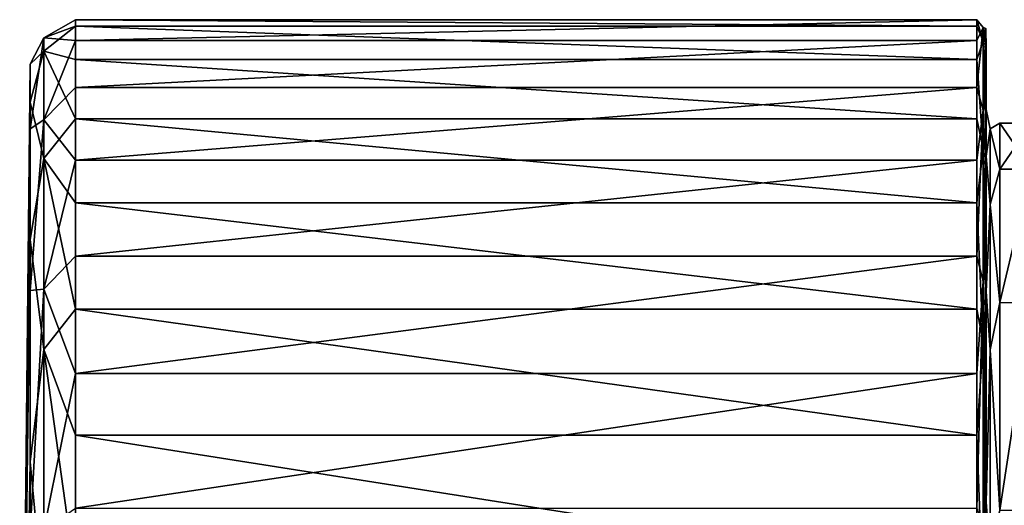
# Model space of a CAD drawing. Header units: metres. Extents: x -150 to 307, y -550 to 84.
# Tile 43 of 256: x -150 to -128, y 12 to 23. Entities that reach past the tile are written whole.
import ezdxf

# ---------------------------------------------------------------- set-up
doc = ezdxf.new("R2010")
doc.units = ezdxf.units.M
doc.layers.add('solid_26006363', color=7, linetype='CONTINUOUS')

msp = doc.modelspace()

# ---------------------------------------------------------------- linework, layer by layer
at = {"layer": 'solid_26006363'}
for points in [[(-149.257004, 22.576294, 2.505072), (-148.557724, 22.52347, 4.65761), (-148.557724, 22.979156, 0.97895)], [(-149.257004, 22.576294, 2.505072), (-148.557724, 22.979156, 0.97895), (-148.557724, 22.837992, -2.725091)], [(-149.257004, 22.283543, -4.405468), (-148.557724, 22.837992, -2.725091), (-148.557724, 22.103649, -6.358356)], [(-149.257004, 22.283543, -4.405468), (-149.257004, 22.576294, 2.505072), (-148.557724, 22.837992, -2.725091)], [(-128.704758, 22.979156, 0.978979), (-148.557724, 22.979156, 0.97895), (-148.557724, 22.52347, 4.65761)], [(-128.704758, 22.523472, 4.657594), (-128.704758, 22.979156, 0.978979), (-148.557724, 22.52347, 4.65761)], [(-128.704758, 22.837996, -2.725064), (-148.557724, 22.837992, -2.725091), (-148.557724, 22.979156, 0.97895)], [(-128.704758, 22.979156, 0.978979), (-128.704758, 22.837996, -2.725064), (-148.557724, 22.979156, 0.97895)], [(-128.704758, 22.837996, -2.725064), (-128.704758, 22.103659, -6.358322), (-148.557724, 22.837992, -2.725091)], [(-128.704758, 22.103659, -6.358322), (-148.557724, 22.103649, -6.358356), (-148.557724, 22.837992, -2.725091)], [(-128.566528, 22.508867, -4.450014), (-128.704758, 22.837996, -2.725064), (-128.704758, 22.979156, 0.978979)], [(-128.566528, 22.804579, 2.530402), (-128.704758, 22.979156, 0.978979), (-128.704758, 22.523472, 4.657594)], [(-128.566528, 22.804579, 2.530402), (-128.566528, 22.508867, -4.450014), (-128.704758, 22.979156, 0.978979)], [(-128.566528, 22.508867, -4.450014), (-128.704758, 22.103659, -6.358322), (-128.704758, 22.837996, -2.725064)], [(-128.566528, 22.804579, 2.530402), (-128.704758, 22.523472, 4.657594), (-128.704758, 21.48278, 8.215238)], [(-128.566528, 20.985804, 9.276195), (-128.566528, 22.804579, 2.530402), (-128.704758, 21.48278, 8.215238)], [(-128.566528, 22.804579, 2.530402), (-128.504959, 22.33634, 4.618903), (-128.504959, 22.788237, 0.970851)], [(-128.566528, 20.985804, 9.276195), (-128.504959, 22.33634, 4.618903), (-128.566528, 22.804579, 2.530402)], [(-128.566528, 22.804579, 2.530402), (-128.504959, 22.788237, 0.970851), (-128.504959, 22.648251, -2.702418)], [(-128.566528, 22.804579, 2.530402), (-128.504959, 22.648251, -2.702418), (-128.566528, 22.508867, -4.450014)], [(-128.504959, 22.788237, 0.970851), (-128.5, 22.354782, 3.22442), (-128.5, 22.266926, -3.784108)], [(-128.504959, 22.788237, 0.970851), (-128.504959, 22.33634, 4.618903), (-128.5, 22.354782, 3.22442)], [(-128.504959, 22.648251, -2.702418), (-128.504959, 22.788237, 0.970851), (-128.5, 22.266926, -3.784108)], [(-149.257004, 22.576294, 2.505072), (-149.55748, 22.002348, 0.929907), (-149.55748, 20.572863, 7.856444)], [(-149.257004, 22.283543, -4.405468), (-149.55748, 22.002348, 0.929907), (-149.257004, 22.576294, 2.505072)], [(-149.257004, 22.576294, 2.505072), (-149.55748, 20.572863, 7.856444), (-149.257004, 20.775726, 9.183335)], [(-149.257004, 22.576294, 2.505072), (-149.257004, 20.775726, 9.183335), (-148.557724, 22.52347, 4.65761)], [(-128.566528, 22.508867, -4.450014), (-128.504959, 22.648251, -2.702418), (-128.504959, 21.920017, -6.30549)], [(-128.504959, 21.920017, -6.30549), (-128.504959, 22.648251, -2.702418), (-128.5, 22.266926, -3.784108)], [(-149.257004, 20.775726, 9.183335), (-148.557724, 21.482769, 8.215269), (-148.557724, 22.52347, 4.65761)], [(-128.704758, 22.523472, 4.657594), (-148.557724, 22.52347, 4.65761), (-148.557724, 21.482769, 8.215269)], [(-128.704758, 21.48278, 8.215238), (-128.704758, 22.523472, 4.657594), (-148.557724, 21.482769, 8.215269)], [(-128.566528, 22.508867, -4.450014), (-128.566528, 20.126089, -11.017817), (-128.704758, 22.103659, -6.358322)], [(-128.566528, 22.508867, -4.450014), (-128.504959, 21.920017, -6.30549), (-128.504959, 20.622448, -9.744792)], [(-128.566528, 22.508867, -4.450014), (-128.504959, 20.622448, -9.744792), (-128.566528, 20.126089, -11.017817)], [(-128.504959, 21.304293, 8.146989), (-128.5, 20.288994, 9.923932), (-128.5, 22.354782, 3.22442)], [(-128.504959, 22.33634, 4.618903), (-128.504959, 21.304293, 8.146989), (-128.5, 22.354782, 3.22442)], [(-128.5, 22.354782, 3.22442), (-128.5, 19.973581, 6.484797), (-128.5, 21, 0.000116)], [(-128.5, 22.266926, -3.784108), (-128.5, 22.354782, 3.22442), (-128.5, 21, 0.000116)], [(-128.5, 22.354782, 3.22442), (-128.5, 20.288994, 9.923932), (-128.5, 19.973581, 6.484797)], [(-149.257004, 22.283543, -4.405468), (-149.557495, 21.161976, -6.093599), (-149.55748, 22.002348, 0.929907)], [(-149.257004, 19.924618, -10.907522), (-149.557495, 21.161976, -6.093599), (-149.257004, 22.283543, -4.405468)], [(-149.257004, 22.283543, -4.405468), (-148.557724, 22.103649, -6.358356), (-148.557724, 20.795202, -9.826471)], [(-149.257004, 19.924618, -10.907522), (-149.257004, 22.283543, -4.405468), (-148.557724, 20.795202, -9.826471)], [(-128.566528, 20.985804, 9.276195), (-128.504959, 21.304293, 8.146989), (-128.504959, 22.33634, 4.618903)], [(-128.504959, 21.920017, -6.30549), (-128.5, 22.266926, -3.784108), (-128.5, 20.034126, -10.428995)], [(-128.5, 22.266926, -3.784108), (-128.5, 21, 0.000116), (-128.5, 19.973652, -6.484579)], [(-128.5, 20.034126, -10.428995), (-128.5, 22.266926, -3.784108), (-128.5, 19.973652, -6.484579)], [(-149.55748, 22.002348, 0.929907), (-149.557495, 21.161976, -6.093599), (-149.790115, 0, 4.446302)], [(-149.55748, 20.572863, 7.856444), (-149.55748, 22.002348, 0.929907), (-149.790115, 0, 4.446302)], [(-128.704758, 22.103659, -6.358322), (-128.704758, 20.795219, -9.826437), (-148.557724, 22.103649, -6.358356)], [(-128.704758, 20.795219, -9.826437), (-148.557724, 20.795202, -9.826471), (-148.557724, 22.103649, -6.358356)], [(-128.566528, 20.126089, -11.017817), (-128.704758, 20.795219, -9.826437), (-128.704758, 22.103659, -6.358322)], [(-128.504959, 20.622448, -9.744792), (-128.504959, 21.920017, -6.30549), (-128.5, 20.034126, -10.428995)], [(-149.257004, 20.775726, 9.183335), (-148.557724, 19.8841, 11.559522), (-148.557724, 21.482769, 8.215269)], [(-128.704758, 21.48278, 8.215238), (-148.557724, 21.482769, 8.215269), (-148.557724, 19.8841, 11.559522)], [(-128.704758, 19.884111, 11.559505), (-128.704758, 21.48278, 8.215238), (-148.557724, 19.8841, 11.559522)], [(-128.566528, 20.985804, 9.276195), (-128.704758, 21.48278, 8.215238), (-128.704758, 19.884111, 11.559505)], [(-128.566528, 20.985804, 9.276195), (-128.504959, 19.718904, 11.46347), (-128.504959, 21.304293, 8.146989)], [(-128.504959, 21.304293, 8.146989), (-128.504959, 19.718904, 11.46347), (-128.5, 20.288994, 9.923932)], [(-149.557495, 21.161976, -6.093599), (-149.557495, 18.137924, -12.489114), (-149.790115, 0, 4.446302)], [(-149.257004, 19.924618, -10.907522), (-149.557495, 18.137924, -12.489114), (-149.557495, 21.161976, -6.093599)], [(-128.566528, 20.985804, 9.276195), (-128.704758, 19.884111, 11.559505), (-128.704758, 17.768986, 14.603533)], [(-128.566528, 17.221184, 15.16188), (-128.566528, 20.985804, 9.276195), (-128.704758, 17.768986, 14.603533)], [(-128.566528, 17.221184, 15.16188), (-128.504959, 19.718904, 11.46347), (-128.566528, 20.985804, 9.276195)], [(-128.41214, 20.576279, -2.958422), (-128.5, 19.973652, -6.484579), (-128.5, 21, 0.000116)], [(-128.41214, 20.576279, 2.958422), (-128.5, 21, 0.000116), (-128.5, 19.973581, 6.484797)], [(-128.41214, 20.576279, -2.958422), (-128.5, 21, 0.000116), (-128.41214, 20.576279, 2.958422)], [(-149.257004, 20.775726, 9.183335), (-149.55748, 20.572863, 7.856444), (-149.557495, 17.017513, 13.977287)], [(-149.257004, 20.775726, 9.183335), (-149.557495, 17.017513, 13.977287), (-149.257004, 17.04879, 15.010102)], [(-149.257004, 19.924618, -10.907522), (-148.557724, 20.795202, -9.826471), (-148.557724, 18.946636, -13.039364)], [(-149.257004, 20.775726, 9.183335), (-149.257004, 17.04879, 15.010102), (-148.557724, 19.8841, 11.559522)], [(-128.704758, 20.795219, -9.826437), (-128.704758, 18.946642, -13.039354), (-148.557724, 20.795202, -9.826471)], [(-128.704758, 18.946642, -13.039354), (-148.557724, 18.946636, -13.039364), (-148.557724, 20.795202, -9.826471)], [(-128.566528, 20.126089, -11.017817), (-128.704758, 18.946642, -13.039354), (-128.704758, 20.795219, -9.826437)], [(-128.566528, 20.126089, -11.017817), (-128.504959, 20.622448, -9.744792), (-128.504959, 18.789227, -12.931019)], [(-128.504959, 18.789227, -12.931019), (-128.504959, 20.622448, -9.744792), (-128.5, 20.034126, -10.428995)], [(-128.41214, 20.576279, 2.958422), (-128.199997, 19.68815, 6.392712), (-128.199997, 20.700001, 0.000045)], [(-128.41214, 20.576279, -2.958422), (-128.199997, 20.700001, 0.000045), (-128.199997, 19.688177, -6.392624)], [(-128.41214, 20.576279, -2.958422), (-128.41214, 20.576279, 2.958422), (-128.199997, 20.700001, 0.000045)], [(-127.5, 20.700001, 0.000012), (-128.199997, 20.700001, 0.000045), (-128.199997, 19.68815, 6.392712)], [(-127.5, 19.687172, 6.395721), (-127.5, 20.700001, 0.000012), (-128.199997, 19.68815, 6.392712)], [(-127.5, 19.68718, -6.395697), (-128.199997, 19.688177, -6.392624), (-128.199997, 20.700001, 0.000045)], [(-127.5, 20.700001, 0.000012), (-127.5, 19.68718, -6.395697), (-128.199997, 20.700001, 0.000045)], [(-149.549118, 3.821552, 22.070028), (-149.55748, 20.572863, 7.856444), (-149.790115, 0, 4.446302)], [(-149.549118, 3.821552, 22.070028), (-149.557495, 17.017513, 13.977287), (-149.55748, 20.572863, 7.856444)], [(-128.41214, 18.909311, -8.635593), (-128.5, 19.973652, -6.484579), (-128.41214, 20.576279, -2.958422)], [(-128.41214, 20.576279, 2.958422), (-128.5, 19.973581, 6.484797), (-128.41214, 18.909311, 8.635593)], [(-128.41214, 20.576279, 2.958422), (-128.41214, 18.909311, 8.635593), (-128.199997, 19.68815, 6.392712)], [(-128.41214, 18.909311, -8.635593), (-128.41214, 20.576279, -2.958422), (-128.199997, 19.688177, -6.392624)], [(-128.504959, 17.621351, 14.482207), (-128.5, 16.267986, 15.667793), (-128.5, 20.288994, 9.923932)], [(-128.504959, 19.718904, 11.46347), (-128.504959, 17.621351, 14.482207), (-128.5, 20.288994, 9.923932)], [(-128.5, 20.288994, 9.923932), (-128.5, 16.993311, 12.337704), (-128.5, 19.973581, 6.484797)], [(-128.5, 20.288994, 9.923932), (-128.5, 16.267986, 15.667793), (-128.5, 16.993311, 12.337704)], [(-128.566528, 20.126089, -11.017817), (-128.566528, 15.87718, -16.564024), (-128.704758, 18.946642, -13.039354)], [(-128.566528, 20.126089, -11.017817), (-128.504959, 18.789227, -12.931019), (-128.504959, 16.467995, -15.781364)], [(-128.566528, 20.126089, -11.017817), (-128.504959, 16.467995, -15.781364), (-128.566528, 15.87718, -16.564024)], [(-128.504959, 18.789227, -12.931019), (-128.5, 20.034126, -10.428995), (-128.5, 15.870597, -16.070179)], [(-128.5, 20.034126, -10.428995), (-128.5, 19.973652, -6.484579), (-128.5, 16.993443, -12.337523)], [(-128.5, 15.870597, -16.070179), (-128.5, 20.034126, -10.428995), (-128.5, 16.993443, -12.337523)], [(-128.41214, 18.909311, -8.635593), (-128.5, 16.993443, -12.337523), (-128.5, 19.973652, -6.484579)], [(-128.41214, 18.909311, 8.635593), (-128.5, 19.973581, 6.484797), (-128.5, 16.993311, 12.337704)], [(-149.257004, 15.718242, -16.398211), (-149.557495, 18.137924, -12.489114), (-149.257004, 19.924618, -10.907522)], [(-149.257004, 19.924618, -10.907522), (-148.557724, 18.946636, -13.039364), (-148.557724, 16.605963, -15.91358)], [(-149.257004, 15.718242, -16.398211), (-149.257004, 19.924618, -10.907522), (-148.557724, 16.605963, -15.91358)], [(-149.257004, 17.04879, 15.010102), (-148.557724, 17.768978, 14.603541), (-148.557724, 19.8841, 11.559522)], [(-128.704758, 19.884111, 11.559505), (-148.557724, 19.8841, 11.559522), (-148.557724, 17.768978, 14.603541)], [(-128.704758, 17.768986, 14.603533), (-128.704758, 19.884111, 11.559505), (-148.557724, 17.768978, 14.603541)], [(-128.566528, 17.221184, 15.16188), (-128.504959, 17.621351, 14.482207), (-128.504959, 19.718904, 11.46347)], [(-128.41214, 18.909311, -8.635593), (-128.199997, 19.688177, -6.392624), (-128.199997, 16.75091, -12.161292)], [(-128.41214, 18.909311, 8.635593), (-128.199997, 16.750858, 12.161364), (-128.199997, 19.68815, 6.392712)], [(-127.5, 19.68718, -6.395697), (-128.199997, 16.75091, -12.161292), (-128.199997, 19.688177, -6.392624)], [(-127.5, 19.687172, 6.395721), (-128.199997, 19.68815, 6.392712), (-128.199997, 16.750858, 12.161364)], [(-127.5, 19.68718, -6.395697), (-127.5, 16.747065, -12.166586), (-128.199997, 16.75091, -12.161292)], [(-127.5, 16.747051, 12.166605), (-127.5, 19.687172, 6.395721), (-128.199997, 16.750858, 12.161364)], [(-128.704758, 18.946642, -13.039354), (-128.704758, 16.605961, -15.913581), (-148.557724, 18.946636, -13.039364)], [(-128.704758, 16.605961, -15.913581), (-148.557724, 16.605963, -15.91358), (-148.557724, 18.946636, -13.039364)], [(-128.566528, 15.87718, -16.564024), (-128.704758, 16.605961, -15.913581), (-128.704758, 18.946642, -13.039354)], [(-128.41214, 15.710423, -13.613159), (-128.5, 16.993443, -12.337523), (-128.41214, 18.909311, -8.635593)], [(-128.41214, 18.909311, 8.635593), (-128.5, 16.993311, 12.337704), (-128.41214, 15.710423, 13.613159)], [(-128.41214, 18.909311, 8.635593), (-128.41214, 15.710423, 13.613159), (-128.199997, 16.750858, 12.161364)], [(-128.41214, 15.710423, -13.613159), (-128.41214, 18.909311, -8.635593), (-128.199997, 16.75091, -12.161292)], [(-128.504959, 16.467995, -15.781364), (-128.504959, 18.789227, -12.931019), (-128.5, 15.870597, -16.070179)], [(-149.557495, 18.137924, -12.489114), (-149.55748, 13.243367, -17.594952), (-149.790115, 0, 4.446302)], [(-149.257004, 15.718242, -16.398211), (-149.55748, 13.243367, -17.594952), (-149.557495, 18.137924, -12.489114)], [(-149.257004, 17.04879, 15.010102), (-148.557724, 15.192333, 17.268267), (-148.557724, 17.768978, 14.603541)], [(-128.704758, 17.768986, 14.603533), (-148.557724, 17.768978, 14.603541), (-148.557724, 15.192333, 17.268267)], [(-128.704758, 15.19234, 17.268261), (-128.704758, 17.768986, 14.603533), (-148.557724, 15.192333, 17.268267)], [(-128.566528, 17.221184, 15.16188), (-128.704758, 17.768986, 14.603533), (-128.704758, 15.19234, 17.268261)], [(-128.566528, 17.221184, 15.16188), (-128.504959, 15.066112, 17.124796), (-128.504959, 17.621351, 14.482207)], [(-128.504959, 17.621351, 14.482207), (-128.504959, 15.066112, 17.124796), (-128.5, 16.267986, 15.667793)], [(-128.566528, 17.221184, 15.16188), (-128.704758, 15.19234, 17.268261), (-128.704758, 12.221096, 19.484476)], [(-128.566528, 11.85978, 19.641726), (-128.566528, 17.221184, 15.16188), (-128.704758, 12.221096, 19.484476)], [(-128.566528, 11.85978, 19.641726), (-128.504959, 15.066112, 17.124796), (-128.566528, 17.221184, 15.16188)], [(-149.257004, 17.04879, 15.010102), (-149.557495, 17.017513, 13.977287), (-149.557495, 11.70232, 18.655272)], [(-149.257004, 17.04879, 15.010102), (-149.557495, 11.70232, 18.655272), (-149.257004, 11.741058, 19.445103)], [(-149.55748, 5.181652, 21.403736), (-149.557495, 11.70232, 18.655272), (-149.557495, 17.017513, 13.977287)], [(-149.549118, 3.821552, 22.070028), (-149.55748, 5.181652, 21.403736), (-149.557495, 17.017513, 13.977287)], [(-149.257004, 17.04879, 15.010102), (-149.257004, 11.741058, 19.445103), (-148.557724, 15.192333, 17.268267)], [(-128.5, 15.870597, -16.070179), (-128.5, 16.993443, -12.337523), (-128.5, 12.352546, -16.982559)], [(-128.41214, 15.710423, -13.613159), (-128.5, 12.352546, -16.982559), (-128.5, 16.993443, -12.337523)], [(-128.5, 16.267986, 15.667793), (-128.5, 12.352359, 16.982695), (-128.5, 16.993311, 12.337704)], [(-128.41214, 15.710423, 13.613159), (-128.5, 16.993311, 12.337704), (-128.5, 12.352359, 16.982695)], [(-128.41214, 15.710423, -13.613159), (-128.199997, 16.75091, -12.161292), (-128.199997, 12.17732, -16.739262)], [(-128.41214, 15.710423, 13.613159), (-128.199997, 12.177239, 16.739321), (-128.199997, 16.750858, 12.161364)], [(-127.5, 16.747065, -12.166586), (-128.199997, 12.17732, -16.739262), (-128.199997, 16.75091, -12.161292)], [(-127.5, 16.747051, 12.166605), (-128.199997, 16.750858, 12.161364), (-128.199997, 12.177239, 16.739321)], [(-127.5, 16.747065, -12.166586), (-127.5, 12.169675, -16.74482), (-128.199997, 12.17732, -16.739262)], [(-127.5, 12.169649, 16.744839), (-127.5, 16.747051, 12.166605), (-128.199997, 12.177239, 16.739321)], [(-149.257004, 15.718242, -16.398211), (-148.557724, 16.605963, -15.91358), (-148.557724, 13.833977, -18.374468)], [(-128.704758, 13.833979, -18.374466), (-148.557724, 13.833977, -18.374468), (-148.557724, 16.605963, -15.91358)], [(-128.704758, 16.605961, -15.913581), (-128.704758, 13.833979, -18.374466), (-148.557724, 16.605963, -15.91358)], [(-128.566528, 15.87718, -16.564024), (-128.704758, 13.833979, -18.374466), (-128.704758, 16.605961, -15.913581)], [(-128.566528, 15.87718, -16.564024), (-128.504959, 16.467995, -15.781364), (-128.504959, 13.719043, -18.221806)], [(-128.504959, 13.719043, -18.221806), (-128.504959, 16.467995, -15.781364), (-128.5, 15.870597, -16.070179)], [(-128.504959, 12.119553, 19.322598), (-128.5, 10.680099, 19.901461), (-128.5, 16.267986, 15.667793)], [(-128.504959, 15.066112, 17.124796), (-128.504959, 12.119553, 19.322598), (-128.5, 16.267986, 15.667793)], [(-128.5, 16.267986, 15.667793), (-128.5, 10.680099, 19.901461), (-128.5, 12.352359, 16.982695)], [(-128.566528, 15.87718, -16.564024), (-128.566528, 10.156107, -20.574385), (-128.704758, 13.833979, -18.374466)], [(-128.566528, 15.87718, -16.564024), (-128.504959, 13.719043, -18.221806), (-128.504959, 10.613758, -20.188969)], [(-128.566528, 15.87718, -16.564024), (-128.504959, 10.613758, -20.188969), (-128.566528, 10.156107, -20.574385)], [(-128.504959, 13.719043, -18.221806), (-128.5, 15.870597, -16.070179), (-128.5, 10.17768, -20.162928)], [(-128.5, 15.870597, -16.070179), (-128.5, 12.352546, -16.982559), (-128.5, 6.504693, -19.967161)], [(-128.5, 10.17768, -20.162928), (-128.5, 15.870597, -16.070179), (-128.5, 6.504693, -19.967161)], [(-149.257004, 10.054439, -20.368423), (-149.55748, 13.243367, -17.594952), (-149.257004, 15.718242, -16.398211)], [(-149.257004, 15.718242, -16.398211), (-148.557724, 13.833977, -18.374468), (-148.557724, 10.702678, -20.35811)], [(-149.257004, 10.054439, -20.368423), (-149.257004, 15.718242, -16.398211), (-148.557724, 10.702678, -20.35811)], [(-128.41214, 11.23877, -17.487869), (-128.5, 12.352546, -16.982559), (-128.41214, 15.710423, -13.613159)], [(-128.41214, 15.710423, 13.613159), (-128.5, 12.352359, 16.982695), (-128.41214, 11.23877, 17.487869)], [(-128.41214, 15.710423, 13.613159), (-128.41214, 11.23877, 17.487869), (-128.199997, 12.177239, 16.739321)], [(-128.41214, 11.23877, -17.487869), (-128.41214, 15.710423, -13.613159), (-128.199997, 12.17732, -16.739262)], [(-149.257004, 11.741058, 19.445103), (-148.557724, 12.221092, 19.484478), (-148.557724, 15.192333, 17.268267)], [(-128.704758, 15.19234, 17.268261), (-148.557724, 15.192333, 17.268267), (-148.557724, 12.221092, 19.484478)], [(-128.704758, 12.221096, 19.484476), (-128.704758, 15.19234, 17.268261), (-148.557724, 12.221092, 19.484478)], [(-128.566528, 11.85978, 19.641726), (-128.504959, 12.119553, 19.322598), (-128.504959, 15.066112, 17.124796)], [(-128.704758, 13.833979, -18.374466), (-128.704758, 10.702678, -20.35811), (-148.557724, 13.833977, -18.374468)], [(-128.704758, 10.702678, -20.35811), (-148.557724, 10.702678, -20.35811), (-148.557724, 13.833977, -18.374468)], [(-128.566528, 10.156107, -20.574385), (-128.704758, 10.702678, -20.35811), (-128.704758, 13.833979, -18.374466)], [(-128.504959, 10.613758, -20.188969), (-128.504959, 13.719043, -18.221806), (-128.5, 10.17768, -20.162928)], [(-149.55748, 13.243367, -17.594952), (-149.557495, 6.983057, -20.88545), (-149.790115, 0, 4.446302)], [(-149.257004, 10.054439, -20.368423), (-149.557495, 6.983057, -20.88545), (-149.55748, 13.243367, -17.594952)], [(-128.41214, 11.23877, -17.487869), (-128.5, 6.504693, -19.967161), (-128.5, 12.352546, -16.982559)], [(-128.5, 10.680099, 19.901461), (-128.5, 6.5045, 19.967224), (-128.5, 12.352359, 16.982695)], [(-128.41214, 11.23877, 17.487869), (-128.5, 12.352359, 16.982695), (-128.5, 6.5045, 19.967224)]]:
    msp.add_3dface(points, dxfattribs=at)

doc.saveas('drawing.dxf')
